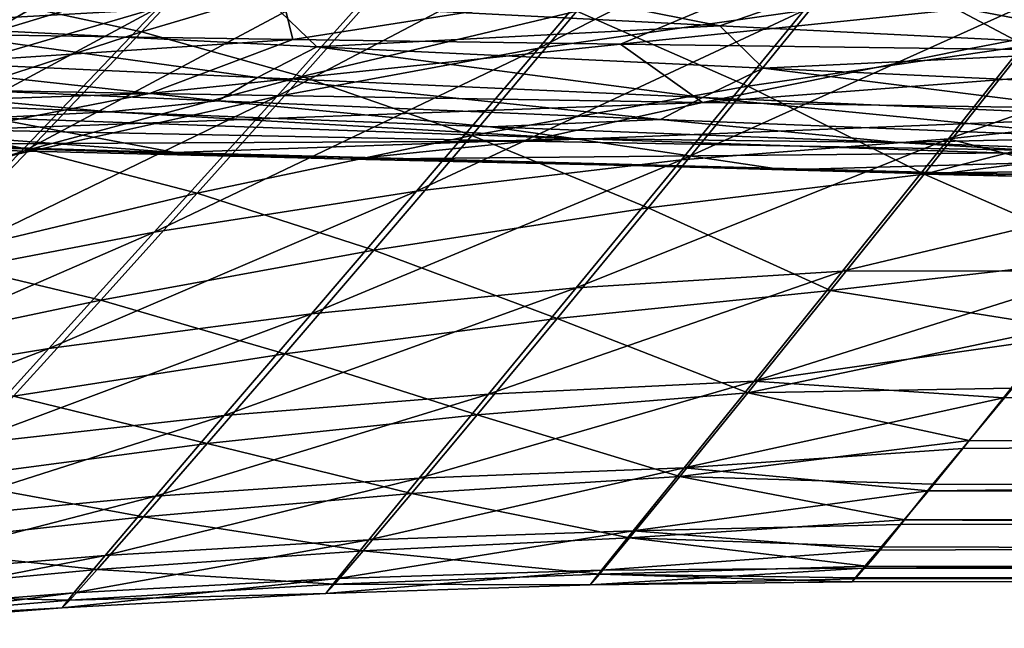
# Model space of a CAD drawing. Header units: metres. Extents: x -23 to 245, y -35 to 23.
# Tile 25 of 166: x 17.22 to 21.34, y -20.19 to -17.64. Entities that reach past the tile are written whole.
import ezdxf

# ---------------------------------------------------------------- set-up
doc = ezdxf.new("R2010")
doc.units = ezdxf.units.M
doc.layers.add('solid_509092_SW0002', color=7, linetype='CONTINUOUS')

msp = doc.modelspace()

# ---------------------------------------------------------------- linework, layer by layer
at = {"layer": 'solid_509092_SW0002'}
for points in [[(16.746828, -17.900446, 108.395355), (17.798105, -17.592266, 108.08815), (18.437157, -16.91119, 109.275581)], [(17.398994, -17.251972, 109.614098), (16.746828, -17.900446, 108.395355), (18.437157, -16.91119, 109.275581)], [(19.391474, -17.763725, 106.432205), (20.502695, -17.605015, 106.322227), (21.077539, -16.897022, 107.539856)], [(19.966827, -17.085337, 107.654129), (19.391474, -17.763725, 106.432205), (21.077539, -16.897022, 107.539856)], [(18.293747, -17.965368, 106.603088), (19.391474, -17.763725, 106.432205), (19.966827, -17.085337, 107.654129)], [(18.872526, -17.318825, 107.838844), (18.293747, -17.965368, 106.603088), (19.966827, -17.085337, 107.654129)], [(17.109297, -17.56208, 84.13343), (18.223381, -17.164755, 84.2976), (17.726837, -17.694368, 85.284058)], [(17.726837, -17.694368, 85.284058), (18.223381, -17.164755, 84.2976), (18.8657, -17.356409, 85.356087)], [(20.714813, -17.372185, 86.299454), (21.886278, -17.177475, 86.18338), (21.432594, -17.753904, 87.221336)], [(15.721936, -18.238146, 108.753769), (16.746828, -17.900446, 108.395355), (17.398994, -17.251972, 109.614098)], [(16.39151, -17.621956, 110.010117), (15.721936, -18.238146, 108.753769), (17.398994, -17.251972, 109.614098)], [(18.267302, -17.343435, 247.615372), (15.850722, -17.688501, 247.860367), (16.041716, -17.314558, 245.748154)], [(17.212557, -18.205441, 106.829987), (18.293747, -17.965368, 106.603088), (18.872526, -17.318825, 107.838844)], [(17.798105, -17.592266, 108.08815), (17.212557, -18.205441, 106.829987), (18.872526, -17.318825, 107.838844)], [(18.267302, -17.343435, 247.615372), (17.070042, -17.707972, 248.851471), (15.850722, -17.688501, 247.860367)], [(18.267302, -17.343435, 247.615372), (18.360731, -17.727442, 249.822342), (17.070042, -17.707972, 248.851471)], [(17.726837, -17.694368, 85.284058), (18.8657, -17.356409, 85.356087), (18.398975, -17.881683, 86.370033)], [(20.631411, -17.370453, 249.329285), (18.360731, -17.727442, 249.822342), (18.267302, -17.343435, 247.615372)], [(18.398975, -17.881683, 86.370033), (18.8657, -17.356409, 85.356087), (19.551792, -17.608368, 86.360832)], [(18.767916, -17.393965, 259.813629), (18.270851, -17.57304, 259.266571), (20.150953, -17.67025, 260.247803)], [(20.631411, -17.370453, 249.329285), (19.7339, -17.746965, 250.777451), (18.360731, -17.727442, 249.822342)], [(20.648138, -17.496578, 260.767609), (18.767916, -17.393965, 259.813629), (20.150953, -17.67025, 260.247803)], [(19.551792, -17.608368, 86.360832), (20.714813, -17.372185, 86.299454), (20.268265, -17.922134, 87.342903)], [(23.12401, -17.395407, 250.897736), (19.7339, -17.746965, 250.777451), (20.631411, -17.370453, 249.329285)], [(23.12401, -17.395407, 250.897736), (21.193285, -17.76647, 251.714951), (19.7339, -17.746965, 250.777451)], [(20.268265, -17.922134, 87.342903), (20.714813, -17.372185, 86.299454), (21.432594, -17.753904, 87.221336)], [(23.12401, -17.395407, 250.897736), (22.75695, -17.786037, 252.641113), (21.193285, -17.76647, 251.714951)], [(18.270851, -17.57304, 259.266571), (16.4237, -17.472712, 258.219086), (16.624601, -17.666014, 258.016907)], [(19.990158, -18.230906, 105.051201), (21.108612, -18.142736, 104.999382), (21.624046, -17.493744, 106.276604)], [(20.502695, -17.605015, 106.322227), (19.990158, -18.230906, 105.051201), (21.624046, -17.493744, 106.276604)], [(20.648138, -17.496578, 260.767609), (20.150953, -17.67025, 260.247803), (22.059574, -17.764296, 261.165924)], [(22.554323, -17.595179, 261.661255), (20.648138, -17.496578, 260.767609), (22.059574, -17.764296, 261.165924)], [(21.624046, -17.493744, 106.276604), (21.108612, -18.142736, 104.999382), (22.608042, -17.61651, 105.968819)], [(16.6042, -18.061535, 85.161415), (17.109297, -17.56208, 84.13343), (17.726837, -17.694368, 85.284058)], [(18.270851, -17.57304, 259.266571), (16.624601, -17.666014, 258.016907), (18.461201, -17.757875, 259.060272)], [(20.150953, -17.67025, 260.247803), (18.270851, -17.57304, 259.266571), (18.461201, -17.757875, 259.060272)], [(16.150784, -18.479435, 107.107315), (17.212557, -18.205441, 106.829987), (17.798105, -17.592266, 108.08815)], [(16.746828, -17.900446, 108.395355), (16.150784, -18.479435, 107.107315), (17.798105, -17.592266, 108.08815)], [(18.398975, -17.881683, 86.370033), (19.551792, -17.608368, 86.360832), (19.110611, -18.128881, 87.418526)], [(18.879639, -18.362753, 105.157219), (19.990158, -18.230906, 105.051201), (20.502695, -17.605015, 106.322227)], [(19.391474, -17.763725, 106.432205), (18.879639, -18.362753, 105.157219), (20.502695, -17.605015, 106.322227)], [(19.110611, -18.128881, 87.418526), (19.551792, -17.608368, 86.360832), (20.268265, -17.922134, 87.342903)], [(21.108612, -18.142736, 104.999382), (22.292797, -18.016987, 105.182632), (22.608042, -17.61651, 105.968819)], [(16.624601, -17.666014, 258.016907), (16.38615, -17.802023, 257.525757), (18.2134, -17.886908, 258.589172)], [(16.6042, -18.061535, 85.161415), (17.726837, -17.694368, 85.284058), (17.257904, -18.187788, 86.330856)], [(18.461201, -17.757875, 259.060272), (16.624601, -17.666014, 258.016907), (18.2134, -17.886908, 258.589172)], [(17.257904, -18.187788, 86.330856), (17.726837, -17.694368, 85.284058), (18.398975, -17.881683, 86.370033)], [(20.150953, -17.67025, 260.247803), (18.461201, -17.757875, 259.060272), (20.331762, -17.847544, 260.037018)], [(22.059574, -17.764296, 261.165924), (20.150953, -17.67025, 260.247803), (20.331762, -17.847544, 260.037018)], [(15.55205, -17.912771, 249.324875), (17.070042, -17.707972, 248.851471), (18.360731, -17.727442, 249.822342)], [(17.761261, -17.95289, 251.007706), (15.55205, -17.912771, 249.324875), (18.360731, -17.727442, 249.822342)], [(17.761261, -17.95289, 251.007706), (18.360731, -17.727442, 249.822342), (19.7339, -17.746965, 250.777451)], [(20.078279, -17.991348, 252.558945), (17.761261, -17.95289, 251.007706), (19.7339, -17.746965, 250.777451)], [(17.779932, -18.534597, 105.314751), (18.879639, -18.362753, 105.157219), (19.391474, -17.763725, 106.432205)], [(18.293747, -17.965368, 106.603088), (17.779932, -18.534597, 105.314751), (19.391474, -17.763725, 106.432205)], [(18.461201, -17.757875, 259.060272), (18.2134, -17.886908, 258.589172), (20.077446, -17.970392, 259.584076)], [(20.331762, -17.847544, 260.037018), (18.461201, -17.757875, 259.060272), (20.077446, -17.970392, 259.584076)], [(20.078279, -17.991348, 252.558945), (19.7339, -17.746965, 250.777451), (21.193285, -17.76647, 251.714951)], [(20.078279, -17.991348, 252.558945), (21.193285, -17.76647, 251.714951), (22.75695, -17.786037, 252.641113)], [(20.268265, -17.922134, 87.342903), (21.432594, -17.753904, 87.221336), (21.005877, -18.290697, 88.341354)], [(22.059574, -17.764296, 261.165924), (20.331762, -17.847544, 260.037018), (22.231691, -17.934851, 260.950226)], [(21.005877, -18.290697, 88.341354), (21.432594, -17.753904, 87.221336), (22.3454, -17.950916, 87.681572)], [(16.38615, -17.802023, 257.525757), (16.231228, -17.906412, 257.058899), (18.046473, -17.984526, 258.139496)], [(18.2134, -17.886908, 258.589172), (16.38615, -17.802023, 257.525757), (18.046473, -17.984526, 258.139496)], [(22.494329, -18.027948, 253.985718), (20.078279, -17.991348, 252.558945), (22.75695, -17.786037, 252.641113)], [(20.331762, -17.847544, 260.037018), (20.077446, -17.970392, 259.584076), (21.973331, -18.052193, 260.513428)], [(22.231691, -17.934851, 260.950226), (20.331762, -17.847544, 260.037018), (21.973331, -18.052193, 260.513428)], [(17.257904, -18.187788, 86.330856), (18.398975, -17.881683, 86.370033), (17.961025, -18.370483, 87.450157)], [(17.961025, -18.370483, 87.450157), (18.398975, -17.881683, 86.370033), (19.110611, -18.128881, 87.418526)], [(18.2134, -17.886908, 258.589172), (18.046473, -17.984526, 258.139496), (19.901394, -18.06189, 259.149933)], [(20.077446, -17.970392, 259.584076), (18.2134, -17.886908, 258.589172), (19.901394, -18.06189, 259.149933)], [(14.722979, -18.056162, 250.360077), (15.55205, -17.912771, 249.324875), (17.761261, -17.95289, 251.007706)], [(16.231228, -17.906412, 257.058899), (16.085632, -17.969139, 256.60733), (17.592333, -18.029816, 257.531891)], [(18.046473, -17.984526, 258.139496), (16.231228, -17.906412, 257.058899), (17.592333, -18.029816, 257.531891)], [(19.110611, -18.128881, 87.418526), (20.268265, -17.922134, 87.342903), (19.850628, -18.432495, 88.465332)], [(19.850628, -18.432495, 88.465332), (20.268265, -17.922134, 87.342903), (21.005877, -18.290697, 88.341354)], [(16.979464, -18.105251, 252.072876), (14.722979, -18.056162, 250.360077), (17.761261, -17.95289, 251.007706)], [(14.734759, -17.967201, 255.320221), (15.41252, -18.127256, 254.194916), (17.866734, -18.201088, 255.826462)], [(17.092724, -18.05476, 256.883606), (14.734759, -17.967201, 255.320221), (17.866734, -18.201088, 255.826462)], [(17.592333, -18.029816, 257.531891), (16.085632, -17.969139, 256.60733), (17.092724, -18.05476, 256.883606)], [(16.693663, -18.742754, 105.519852), (17.779932, -18.534597, 105.314751), (18.293747, -17.965368, 106.603088)], [(17.212557, -18.205441, 106.829987), (16.693663, -18.742754, 105.519852), (18.293747, -17.965368, 106.603088)], [(16.979464, -18.105251, 252.072876), (17.761261, -17.95289, 251.007706), (20.078279, -17.991348, 252.558945)], [(18.046473, -17.984526, 258.139496), (17.592333, -18.029816, 257.531891), (19.188864, -18.092642, 258.438293)], [(19.901394, -18.06189, 259.149933), (18.046473, -17.984526, 258.139496), (19.188864, -18.092642, 258.438293)], [(20.077446, -17.970392, 259.584076), (19.901394, -18.06189, 259.149933), (21.790682, -18.138121, 260.093109)], [(21.973331, -18.052193, 260.513428), (20.077446, -17.970392, 259.584076), (21.790682, -18.138121, 260.093109)], [(21.005877, -18.290697, 88.341354), (22.3454, -17.950916, 87.681572), (22.061474, -18.315222, 88.465538)], [(19.343004, -18.152645, 253.650558), (16.979464, -18.105251, 252.072876), (20.078279, -17.991348, 252.558945)], [(19.343004, -18.152645, 253.650558), (20.078279, -17.991348, 252.558945), (22.494329, -18.027948, 253.985718)], [(21.804331, -18.19813, 255.100723), (19.343004, -18.152645, 253.650558), (22.494329, -18.027948, 253.985718)], [(21.108612, -18.142736, 104.999382), (22.011467, -18.376238, 104.393913), (22.292797, -18.016987, 105.182632)], [(16.130016, -18.522341, 86.24778), (16.6042, -18.061535, 85.161415), (17.257904, -18.187788, 86.330856)], [(17.592333, -18.029816, 257.531891), (17.092724, -18.05476, 256.883606), (19.53537, -18.141706, 258.325806)], [(19.53537, -18.141706, 258.325806), (17.092724, -18.05476, 256.883606), (17.866734, -18.201088, 255.826462)], [(19.188864, -18.092642, 258.438293), (17.592333, -18.029816, 257.531891), (19.53537, -18.141706, 258.325806)], [(19.901394, -18.06189, 259.149933), (19.188864, -18.092642, 258.438293), (20.89798, -18.158184, 259.333771)], [(21.790682, -18.138121, 260.093109), (19.901394, -18.06189, 259.149933), (20.89798, -18.158184, 259.333771)], [(16.196009, -18.168982, 253.136124), (16.979464, -18.105251, 252.072876), (19.343004, -18.152645, 253.650558)], [(20.89798, -18.158184, 259.333771), (19.188864, -18.092642, 258.438293), (19.53537, -18.141706, 258.325806)], [(15.41252, -18.127256, 254.194916), (16.196009, -18.168982, 253.136124), (18.605364, -18.227921, 254.740524)], [(17.866734, -18.201088, 255.826462), (15.41252, -18.127256, 254.194916), (18.605364, -18.227921, 254.740524)], [(19.53537, -18.141706, 258.325806), (17.866734, -18.201088, 255.826462), (20.416695, -18.273476, 257.324646)], [(17.961025, -18.370483, 87.450157), (19.110611, -18.128881, 87.418526), (18.700493, -18.609606, 88.551788)], [(18.700493, -18.609606, 88.551788), (19.110611, -18.128881, 87.418526), (19.850628, -18.432495, 88.465332)], [(22.054119, -18.227678, 259.654572), (19.53537, -18.141706, 258.325806), (20.416695, -18.273476, 257.324646)], [(20.89798, -18.158184, 259.333771), (19.53537, -18.141706, 258.325806), (22.054119, -18.227678, 259.654572)], [(19.548643, -18.767542, 103.738152), (20.663836, -18.698303, 103.680725), (21.108612, -18.142736, 104.999382)], [(19.990158, -18.230906, 105.051201), (19.548643, -18.767542, 103.738152), (21.108612, -18.142736, 104.999382)], [(21.108612, -18.142736, 104.999382), (20.663836, -18.698303, 103.680725), (22.011467, -18.376238, 104.393913)], [(21.790682, -18.138121, 260.093109), (20.89798, -18.158184, 259.333771), (22.723501, -18.22608, 260.214569)], [(16.130016, -18.522341, 86.24778), (17.257904, -18.187788, 86.330856), (16.820738, -18.643286, 87.440887)], [(18.605364, -18.227921, 254.740524), (16.196009, -18.168982, 253.136124), (19.343004, -18.152645, 253.650558)], [(16.820738, -18.643286, 87.440887), (17.257904, -18.187788, 86.330856), (17.961025, -18.370483, 87.450157)], [(18.605364, -18.227921, 254.740524), (19.343004, -18.152645, 253.650558), (21.804331, -18.19813, 255.100723)], [(22.723501, -18.22608, 260.214569), (20.89798, -18.158184, 259.333771), (22.054119, -18.227678, 259.654572)], [(17.866734, -18.201088, 255.826462), (18.605364, -18.227921, 254.740524), (21.111401, -18.285049, 256.214447)], [(20.416695, -18.273476, 257.324646), (17.866734, -18.201088, 255.826462), (21.111401, -18.285049, 256.214447)], [(18.439487, -18.876286, 103.840088), (19.548643, -18.767542, 103.738152), (19.990158, -18.230906, 105.051201)], [(18.879639, -18.362753, 105.157219), (18.439487, -18.876286, 103.840088), (19.990158, -18.230906, 105.051201)], [(21.111401, -18.285049, 256.214447), (18.605364, -18.227921, 254.740524), (21.804331, -18.19813, 255.100723)], [(22.054119, -18.227678, 259.654572), (20.416695, -18.273476, 257.324646), (23.052502, -18.34413, 258.698486)], [(21.111401, -18.285049, 256.214447), (21.804331, -18.19813, 255.100723), (24.354126, -18.241541, 256.43158)], [(20.416695, -18.273476, 257.324646), (21.111401, -18.285049, 256.214447), (23.704514, -18.340158, 257.566498)], [(23.052502, -18.34413, 258.698486), (20.416695, -18.273476, 257.324646), (23.704514, -18.340158, 257.566498)], [(23.704514, -18.340158, 257.566498), (21.111401, -18.285049, 256.214447), (24.354126, -18.241541, 256.43158)], [(19.850628, -18.432495, 88.465332), (21.005877, -18.290697, 88.341354), (20.613825, -18.779434, 89.553238)], [(20.613825, -18.779434, 89.553238), (21.005877, -18.290697, 88.341354), (21.806376, -18.642141, 89.256348)], [(21.005877, -18.290697, 88.341354), (22.061474, -18.315222, 88.465538), (21.806376, -18.642141, 89.256348)], [(16.820738, -18.643286, 87.440887), (17.961025, -18.370483, 87.450157), (17.556553, -18.819115, 88.602203)], [(17.33877, -19.021711, 103.984535), (18.439487, -18.876286, 103.840088), (18.879639, -18.362753, 105.157219)], [(17.779932, -18.534597, 105.314751), (17.33877, -19.021711, 103.984535), (18.879639, -18.362753, 105.157219)], [(17.556553, -18.819115, 88.602203), (17.961025, -18.370483, 87.450157), (18.700493, -18.609606, 88.551788)], [(20.663836, -18.698303, 103.680725), (21.759947, -18.696831, 103.601303), (22.011467, -18.376238, 104.393913)], [(18.700493, -18.609606, 88.551788), (19.850628, -18.432495, 88.465332), (19.468925, -18.895496, 89.675949)], [(19.468925, -18.895496, 89.675949), (19.850628, -18.432495, 88.465332), (20.613825, -18.779434, 89.553238)], [(16.248697, -19.200987, 104.168404), (17.33877, -19.021711, 103.984535), (17.779932, -18.534597, 105.314751)], [(16.693663, -18.742754, 105.519852), (16.248697, -19.200987, 104.168404), (17.779932, -18.534597, 105.314751)], [(16.419771, -19.058113, 88.618988), (16.820738, -18.643286, 87.440887), (17.556553, -18.819115, 88.602203)], [(17.556553, -18.819115, 88.602203), (18.700493, -18.609606, 88.551788), (18.32781, -19.043663, 89.769173)], [(18.32781, -19.043663, 89.769173), (18.700493, -18.609606, 88.551788), (19.468925, -18.895496, 89.675949)], [(20.613825, -18.779434, 89.553238), (21.806376, -18.642141, 89.256348), (21.578436, -18.932928, 90.05452)], [(19.181599, -19.212976, 102.386421), (20.29353, -19.158495, 102.323967), (20.663836, -18.698303, 103.680725)], [(19.548643, -18.767542, 103.738152), (19.181599, -19.212976, 102.386421), (20.663836, -18.698303, 103.680725)], [(20.29353, -19.158495, 102.323967), (21.535429, -18.980902, 102.802811), (21.759947, -18.696831, 103.601303)], [(20.663836, -18.698303, 103.680725), (20.29353, -19.158495, 102.323967), (21.759947, -18.696831, 103.601303)], [(18.074131, -19.302767, 102.48436), (19.181599, -19.212976, 102.386421), (19.548643, -18.767542, 103.738152)], [(18.439487, -18.876286, 103.840088), (18.074131, -19.302767, 102.48436), (19.548643, -18.767542, 103.738152)], [(19.468925, -18.895496, 89.675949), (20.613825, -18.779434, 89.553238), (20.268009, -19.207125, 90.858391)], [(20.268009, -19.207125, 90.858391), (20.613825, -18.779434, 89.553238), (21.578436, -18.932928, 90.05452)], [(16.419771, -19.058113, 88.618988), (17.556553, -18.819115, 88.602203), (17.191303, -19.221783, 89.833961)], [(17.191303, -19.221783, 89.833961), (17.556553, -18.819115, 88.602203), (18.32781, -19.043663, 89.769173)], [(16.97307, -19.425867, 102.616325), (18.074131, -19.302767, 102.48436), (18.439487, -18.876286, 103.840088)], [(17.33877, -19.021711, 103.984535), (16.97307, -19.425867, 102.616325), (18.439487, -18.876286, 103.840088)], [(18.32781, -19.043663, 89.769173), (19.468925, -18.895496, 89.675949), (19.133854, -19.299181, 90.976028)], [(19.133854, -19.299181, 90.976028), (19.468925, -18.895496, 89.675949), (20.268009, -19.207125, 90.858391)], [(20.268009, -19.207125, 90.858391), (21.578436, -18.932928, 90.05452), (21.376167, -19.187649, 90.857826)], [(20.29353, -19.158495, 102.323967), (21.338236, -19.22864, 102.000854), (21.535429, -18.980902, 102.802811)], [(60.200001, -19.15979, 102.236061), (21.535429, -18.980902, 102.802811), (21.338236, -19.22864, 102.000854)], [(15.880219, -19.580276, 102.780006), (16.97307, -19.425867, 102.616325), (17.33877, -19.021711, 103.984535)], [(16.248697, -19.200987, 104.168404), (15.880219, -19.580276, 102.780006), (17.33877, -19.021711, 103.984535)], [(17.191303, -19.221783, 89.833961), (18.32781, -19.043663, 89.769173), (18.002401, -19.420385, 91.07177)], [(18.002401, -19.420385, 91.07177), (18.32781, -19.043663, 89.769173), (19.133854, -19.299181, 90.976028)], [(18.891237, -19.565565, 101.002037), (20.000282, -19.521744, 100.934975), (20.29353, -19.158495, 102.323967)], [(19.181599, -19.212976, 102.386421), (18.891237, -19.565565, 101.002037), (20.29353, -19.158495, 102.323967)], [(20.29353, -19.158495, 102.323967), (20.000282, -19.521744, 100.934975), (21.338236, -19.22864, 102.000854)], [(60.200001, -19.15979, 102.236061), (21.167824, -19.440966, 101.195618), (21.023994, -19.617783, 100.39135)], [(60.200001, -19.696156, 99.972961), (60.200001, -19.15979, 102.236061), (21.023994, -19.617783, 100.39135)], [(60.200001, -19.15979, 102.236061), (21.338236, -19.22864, 102.000854), (21.167824, -19.440966, 101.195618)], [(16.87429, -19.569307, 91.146324), (17.191303, -19.221783, 89.833961), (18.002401, -19.420385, 91.07177)], [(17.785397, -19.640808, 101.096199), (18.891237, -19.565565, 101.002037), (19.181599, -19.212976, 102.386421)], [(18.074131, -19.302767, 102.48436), (17.785397, -19.640808, 101.096199), (19.181599, -19.212976, 102.386421)], [(19.133854, -19.299181, 90.976028), (20.268009, -19.207125, 90.858391), (19.982409, -19.557911, 92.247566)], [(19.982409, -19.557911, 92.247566), (20.268009, -19.207125, 90.858391), (21.195496, -19.406897, 91.665504)], [(20.268009, -19.207125, 90.858391), (21.376167, -19.187649, 90.857826), (21.195496, -19.406897, 91.665504)], [(60.200001, -19.696156, 93.027039), (21.195496, -19.406897, 91.665504), (21.376167, -19.187649, 90.857826)], [(20.000282, -19.521744, 100.934975), (21.167824, -19.440966, 101.195618), (21.338236, -19.22864, 102.000854)], [(16.684284, -19.746214, 101.216476), (17.785397, -19.640808, 101.096199), (18.074131, -19.302767, 102.48436)], [(16.97307, -19.425867, 102.616325), (16.684284, -19.746214, 101.216476), (18.074131, -19.302767, 102.48436)], [(18.002401, -19.420385, 91.07177), (19.133854, -19.299181, 90.976028), (18.858366, -19.628969, 92.356796)], [(18.858366, -19.628969, 92.356796), (19.133854, -19.299181, 90.976028), (19.982409, -19.557911, 92.247566)], [(16.87429, -19.569307, 91.146324), (18.002401, -19.420385, 91.07177), (17.736219, -19.726715, 92.451309)], [(17.736219, -19.726715, 92.451309), (18.002401, -19.420385, 91.07177), (18.858366, -19.628969, 92.356796)], [(19.982409, -19.557911, 92.247566), (21.195496, -19.406897, 91.665504), (21.042521, -19.590601, 92.474045)], [(60.200001, -19.696156, 93.027039), (21.042521, -19.590601, 92.474045), (21.195496, -19.406897, 91.665504)], [(20.000282, -19.521744, 100.934975), (21.023994, -19.617783, 100.39135), (21.167824, -19.440966, 101.195618)], [(18.679594, -19.823692, 99.591454), (19.786514, -19.78652, 99.520027), (20.000282, -19.521744, 100.934975)], [(18.891237, -19.565565, 101.002037), (18.679594, -19.823692, 99.591454), (20.000282, -19.521744, 100.934975)], [(20.000282, -19.521744, 100.934975), (19.786514, -19.78652, 99.520027), (21.023994, -19.617783, 100.39135)], [(16.61648, -19.850346, 92.531532), (16.87429, -19.569307, 91.146324), (17.736219, -19.726715, 92.451309)], [(17.574924, -19.889032, 99.682243), (18.679594, -19.823692, 99.591454), (18.891237, -19.565565, 101.002037)], [(17.785397, -19.640808, 101.096199), (17.574924, -19.889032, 99.682243), (18.891237, -19.565565, 101.002037)], [(18.858366, -19.628969, 92.356796), (19.982409, -19.557911, 92.247566), (19.77178, -19.814863, 93.69326)], [(19.77178, -19.814863, 93.69326), (19.982409, -19.557911, 92.247566), (20.924381, -19.739183, 93.280586)], [(19.982409, -19.557911, 92.247566), (21.042521, -19.590601, 92.474045), (20.924381, -19.739183, 93.280586)], [(60.200001, -19.696156, 93.027039), (20.924381, -19.739183, 93.280586), (21.042521, -19.590601, 92.474045)], [(17.736219, -19.726715, 92.451309), (18.858366, -19.628969, 92.356796), (18.656065, -19.869282, 93.792366)], [(18.656065, -19.869282, 93.792366), (18.858366, -19.628969, 92.356796), (19.77178, -19.814863, 93.69326)], [(19.786514, -19.78652, 99.520027), (20.90613, -19.759457, 99.592545), (21.023994, -19.617783, 100.39135)], [(60.200001, -19.696156, 99.972961), (21.023994, -19.617783, 100.39135), (20.90613, -19.759457, 99.592545)], [(16.473658, -19.981876, 99.791763), (17.574924, -19.889032, 99.682243), (17.785397, -19.640808, 101.096199)], [(16.684284, -19.746214, 101.216476), (16.473658, -19.981876, 99.791763), (17.785397, -19.640808, 101.096199)], [(60.200001, -19.696156, 99.972961), (20.814949, -19.867485, 98.798492), (20.751049, -19.942875, 98.010551)], [(60.200001, -19.966164, 97.662895), (60.200001, -19.696156, 99.972961), (20.751049, -19.942875, 98.010551)], [(60.200001, -19.696156, 99.972961), (20.90613, -19.759457, 99.592545), (20.814949, -19.867485, 98.798492)], [(60.200001, -19.696156, 93.027039), (60.200001, -19.966164, 95.337105), (20.924381, -19.739183, 93.280586)], [(16.61648, -19.850346, 92.531532), (17.736219, -19.726715, 92.451309), (17.541719, -19.948656, 93.883591)], [(17.541719, -19.948656, 93.883591), (17.736219, -19.726715, 92.451309), (18.656065, -19.869282, 93.792366)], [(19.77178, -19.814863, 93.69326), (20.924381, -19.739183, 93.280586), (20.833887, -19.853355, 94.082504)], [(19.786514, -19.78652, 99.520027), (20.814949, -19.867485, 98.798492), (20.90613, -19.759457, 99.592545)], [(60.200001, -19.966164, 95.337105), (20.833887, -19.853355, 94.082504), (20.924381, -19.739183, 93.280586)], [(18.548626, -19.985491, 98.160461), (19.654612, -19.95092, 98.084511), (19.786514, -19.78652, 99.520027)], [(18.679594, -19.823692, 99.591454), (18.548626, -19.985491, 98.160461), (19.786514, -19.78652, 99.520027)], [(19.786514, -19.78652, 99.520027), (19.654612, -19.95092, 98.084511), (20.814949, -19.867485, 98.798492)], [(17.444227, -20.045864, 98.248596), (18.548626, -19.985491, 98.160461), (18.679594, -19.823692, 99.591454)], [(17.574924, -19.889032, 99.682243), (17.444227, -20.045864, 98.248596), (18.679594, -19.823692, 99.591454)], [(18.656065, -19.869282, 93.792366), (19.77178, -19.814863, 93.69326), (19.645668, -19.967213, 95.164246)], [(19.645668, -19.967213, 95.164246), (19.77178, -19.814863, 93.69326), (20.765055, -19.933884, 94.875099)], [(19.77178, -19.814863, 93.69326), (20.833887, -19.853355, 94.082504), (20.765055, -19.933884, 94.875099)], [(16.429213, -20.052647, 93.96714), (16.61648, -19.850346, 92.531532), (17.541719, -19.948656, 93.883591)], [(17.541719, -19.948656, 93.883591), (18.656065, -19.869282, 93.792366), (18.535751, -20.010078, 95.253494)], [(18.535751, -20.010078, 95.253494), (18.656065, -19.869282, 93.792366), (19.645668, -19.967213, 95.164246)], [(19.654612, -19.95092, 98.084511), (20.751049, -19.942875, 98.010551), (20.814949, -19.867485, 98.798492)], [(60.200001, -19.966164, 95.337105), (20.765055, -19.933884, 94.875099), (20.833887, -19.853355, 94.082504)], [(16.342268, -20.13179, 98.348549), (17.444227, -20.045864, 98.248596), (17.574924, -19.889032, 99.682243)], [(16.473658, -19.981876, 99.791763), (16.342268, -20.13179, 98.348549), (17.574924, -19.889032, 99.682243)], [(16.429213, -20.052647, 93.96714), (17.541719, -19.948656, 93.883591), (17.426979, -20.077095, 95.341492)], [(17.426979, -20.077095, 95.341492), (17.541719, -19.948656, 93.883591), (18.535751, -20.010078, 95.253494)], [(18.500099, -20.048475, 96.713181), (19.606894, -20.012131, 96.631615), (19.654612, -19.95092, 98.084511)], [(18.548626, -19.985491, 98.160461), (18.500099, -20.048475, 96.713181), (19.654612, -19.95092, 98.084511)], [(19.606894, -20.012131, 96.631615), (20.714182, -19.986809, 97.226265), (20.751049, -19.942875, 98.010551)], [(19.654612, -19.95092, 98.084511), (19.606894, -20.012131, 96.631615), (20.751049, -19.942875, 98.010551)], [(19.645668, -19.967213, 95.164246), (20.765055, -19.933884, 94.875099), (20.721399, -19.982439, 95.662071)], [(60.200001, -19.966164, 97.662895), (20.704462, -19.999924, 96.444633), (20.721399, -19.982439, 95.662071)], [(60.200001, -19.966164, 97.662895), (20.714182, -19.986809, 97.226265), (20.704462, -19.999924, 96.444633)], [(60.200001, -19.966164, 97.662895), (20.751049, -19.942875, 98.010551), (20.714182, -19.986809, 97.226265)], [(60.200001, -19.966164, 95.337105), (20.721399, -19.982439, 95.662071), (20.765055, -19.933884, 94.875099)], [(60.200001, -19.966164, 95.337105), (60.200001, -19.966164, 97.662895), (20.721399, -19.982439, 95.662071)], [(17.394524, -20.109257, 96.800117), (18.500099, -20.048475, 96.713181), (18.548626, -19.985491, 98.160461)], [(17.444227, -20.045864, 98.248596), (17.394524, -20.109257, 96.800117), (18.548626, -19.985491, 98.160461)], [(18.535751, -20.010078, 95.253494), (19.645668, -19.967213, 95.164246), (19.606894, -20.012131, 96.631615)], [(19.606894, -20.012131, 96.631615), (19.645668, -19.967213, 95.164246), (20.704462, -19.999924, 96.444633)], [(19.606894, -20.012131, 96.631615), (20.704462, -19.999924, 96.444633), (20.714182, -19.986809, 97.226265)], [(19.645668, -19.967213, 95.164246), (20.721399, -19.982439, 95.662071), (20.704462, -19.999924, 96.444633)], [(16.290796, -20.194426, 96.892288), (17.394524, -20.109257, 96.800117), (17.444227, -20.045864, 98.248596)], [(16.342268, -20.13179, 98.348549), (16.290796, -20.194426, 96.892288), (17.444227, -20.045864, 98.248596)], [(17.394524, -20.109257, 96.800117), (17.426979, -20.077095, 95.341492), (18.500099, -20.048475, 96.713181)], [(17.426979, -20.077095, 95.341492), (18.535751, -20.010078, 95.253494), (18.500099, -20.048475, 96.713181)], [(18.500099, -20.048475, 96.713181), (18.535751, -20.010078, 95.253494), (19.606894, -20.012131, 96.631615)], [(16.319853, -20.168184, 95.428276), (16.429213, -20.052647, 93.96714), (17.426979, -20.077095, 95.341492)], [(16.319853, -20.168184, 95.428276), (17.426979, -20.077095, 95.341492), (17.394524, -20.109257, 96.800117)], [(16.290796, -20.194426, 96.892288), (16.319853, -20.168184, 95.428276), (17.394524, -20.109257, 96.800117)]]:
    msp.add_3dface(points, dxfattribs=at)

doc.saveas('drawing.dxf')
